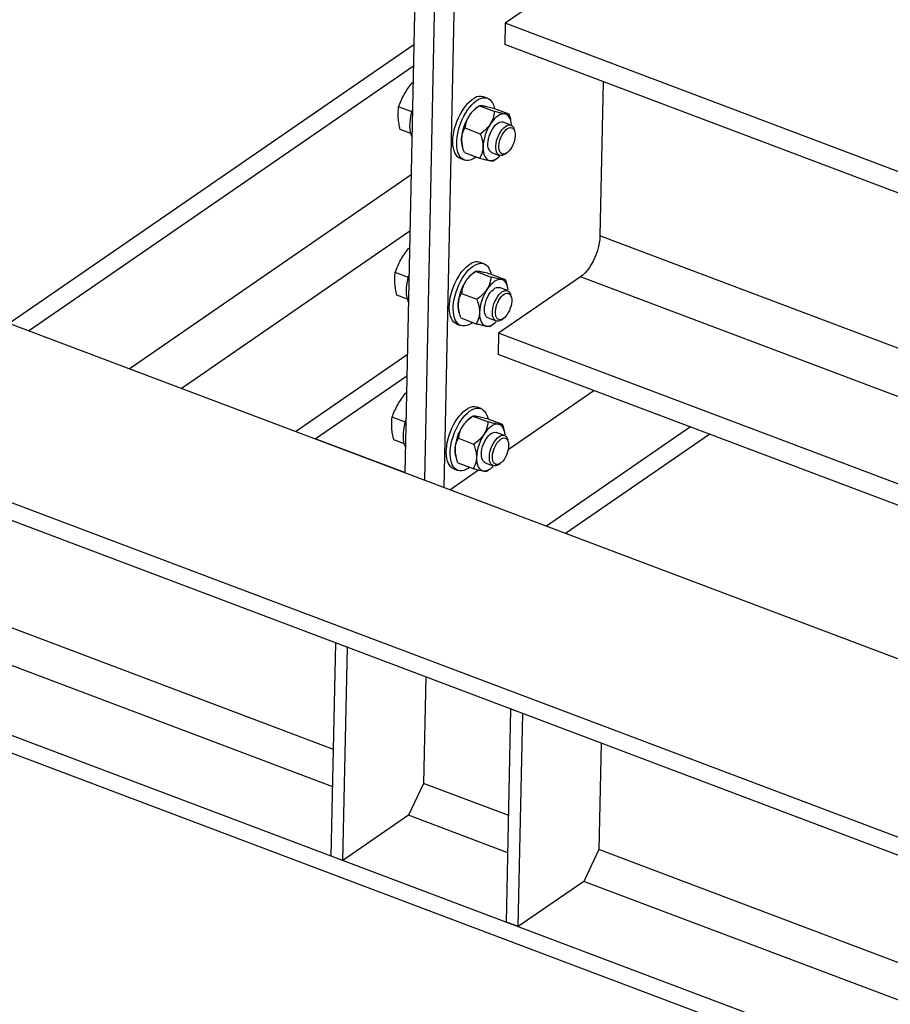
# Model space of a CAD drawing. Header units: millimetres. Extents: x 0 to 841, y 0 to 594.
# Tile 86 of 95: x 617 to 646, y 472 to 505. Entities that reach past the tile are written whole.
import ezdxf

# ---------------------------------------------------------------- set-up
doc = ezdxf.new("R2010")
doc.units = ezdxf.units.MM
doc.layers.add('TRAIT-FORT', color=4, linetype='Continuous', lineweight=25)

msp = doc.modelspace()

# ---------------------------------------------------------------- linework, layer by layer
at = {"layer": 'TRAIT-FORT', "color": 4, "linetype": 'Continuous', "lineweight": 25}
for p, q in [((630.113, 510.084), (629.682, 489.579)), ((630.763, 509.838), (630.333, 489.334)), ((631.413, 509.593), (630.983, 489.088)), ((636.739, 507.133), (633.03, 504.581)), ((633.03, 504.581), (633.015, 503.873)), ((712.256, 474.679), (633.03, 504.581)), ((575.305, 466.236), (629.982, 503.868)), ((712.241, 473.971), (633.015, 503.873)), ((617.122, 494.32), (629.968, 503.161)), ((629.924, 502.592), (629.956, 502.598)), ((629.955, 502.58), (629.924, 502.592)), ((636.302, 502.632), (636.194, 497.485)), ((632.176, 501.827), (632.075, 501.759)), ((632.442, 502.077), (632.312, 502.126)), ((629.918, 501.626), (629.476, 501.793)), ((632.174, 501.826), (632.176, 501.827)), ((632.174, 501.826), (632.683, 501.634)), ((632.643, 501.746), (633.152, 501.554)), ((633.225, 501.183), (632.959, 501.283)), ((633.224, 501.326), (633.21, 501.375)), ((629.884, 500.899), (629.53, 501.032)), ((631.688, 501.088), (632.197, 500.896)), ((633.352, 500.967), (633.333, 501.038)), ((631.599, 500.499), (631.612, 500.45)), ((631.671, 500.271), (632.179, 500.079)), ((632.578, 500.272), (632.843, 500.172)), ((633.02, 500.209), (633.082, 500.25)), ((631.535, 500.067), (631.665, 500.018)), ((632.647, 499.998), (632.748, 500.066)), ((620.481, 493.052), (629.891, 499.529)), ((622.22, 492.395), (629.852, 497.648)), ((709.727, 469.732), (636.194, 497.485)), ((629.808, 497.067), (629.84, 497.073)), ((629.839, 497.055), (629.808, 497.067)), ((632.326, 496.552), (632.196, 496.601)), ((629.802, 496.101), (629.36, 496.268)), ((632.06, 496.302), (631.959, 496.235)), ((632.058, 496.301), (632.06, 496.302)), ((632.058, 496.301), (632.567, 496.109)), ((632.527, 496.221), (633.036, 496.029)), ((635.545, 496.119), (632.813, 494.239)), ((708.216, 468.692), (635.545, 496.119)), ((633.109, 495.658), (632.843, 495.758)), ((633.108, 495.801), (633.094, 495.851)), ((629.768, 495.374), (629.414, 495.507)), ((631.572, 495.564), (632.081, 495.372)), ((633.236, 495.442), (633.217, 495.514)), ((631.483, 494.975), (631.496, 494.925)), ((631.555, 494.746), (632.063, 494.554)), ((632.462, 494.748), (632.727, 494.648)), ((632.904, 494.684), (632.966, 494.725)), ((699.937, 463.063), (616.532, 494.542)), ((631.419, 494.543), (631.549, 494.494)), ((632.531, 494.473), (632.632, 494.541)), ((632.813, 494.239), (632.798, 493.531)), ((705.484, 466.812), (632.813, 494.239)), ((626.031, 490.957), (629.765, 493.527)), ((704.814, 466.351), (632.798, 493.531)), ((626.686, 490.71), (629.75, 492.819)), ((633.134, 490.359), (635.992, 492.326)), ((629.706, 492.233), (629.738, 492.239)), ((629.738, 492.221), (629.706, 492.233)), ((632.225, 491.718), (632.095, 491.767)), ((629.7, 491.267), (629.258, 491.434)), ((631.958, 491.468), (631.857, 491.4)), ((631.956, 491.467), (631.959, 491.468)), ((631.956, 491.467), (632.465, 491.275)), ((632.426, 491.387), (632.934, 491.195)), ((633.006, 490.967), (632.993, 491.017)), ((639.219, 491.108), (634.407, 487.796)), ((694.344, 459.214), (610.94, 490.693)), ((629.683, 489.586), (626.693, 490.715)), ((629.667, 490.54), (629.313, 490.673)), ((631.47, 490.73), (631.979, 490.538)), ((633.007, 490.824), (632.742, 490.924)), ((633.135, 490.608), (633.116, 490.68)), ((639.858, 490.867), (635.046, 487.555)), ((693.854, 458.808), (610.928, 490.106)), ((631.381, 490.14), (631.395, 490.091)), ((631.179, 489.014), (632.14, 489.675)), ((631.318, 489.709), (631.448, 489.659)), ((631.453, 489.912), (631.962, 489.72)), ((632.361, 489.913), (632.626, 489.813)), ((632.43, 489.639), (632.53, 489.707)), ((632.803, 489.85), (632.864, 489.891)), ((627.274, 479.101), (608.288, 486.267)), ((627.3, 480.344), (613.759, 485.455)), ((687.127, 454.177), (606.098, 484.759)), ((686.572, 453.795), (606.085, 484.172)), ((627.225, 476.785), (627.374, 483.899)), ((627.764, 483.751), (627.374, 483.899)), ((627.615, 476.638), (627.764, 483.751)), ((630.385, 482.762), (630.31, 479.208)), ((633.076, 474.577), (633.225, 481.69)), ((633.615, 481.543), (633.225, 481.69)), ((633.466, 474.43), (633.615, 481.543)), ((636.235, 480.554), (636.161, 477)), ((630.31, 479.208), (629.806, 478.146)), ((633.15, 478.136), (630.31, 479.208)), ((629.806, 478.146), (627.615, 476.638)), ((633.124, 476.893), (629.806, 478.146)), ((636.161, 477), (635.656, 475.938)), ((670.107, 464.187), (636.161, 477)), ((627.615, 476.638), (627.225, 476.785)), ((635.656, 475.938), (633.466, 474.43)), ((670.081, 462.945), (635.656, 475.938)), ((633.466, 474.43), (633.076, 474.577))]:
    msp.add_line(p, q, dxfattribs=at)
at = {"layer": 'TRAIT-FORT', "color": 4, "linetype": 'Continuous', "lineweight": 25, "flags": 128}
for points in [[(631.535, 500.067), (631.484, 500.093), (631.434, 500.134), (631.39, 500.187), (631.353, 500.252), (631.323, 500.328), (631.302, 500.414), (631.288, 500.509), (631.283, 500.611), (631.286, 500.72), (631.297, 500.834), (631.316, 500.951), (631.344, 501.07), (631.379, 501.19), (631.421, 501.308), (631.47, 501.424), (631.524, 501.535), (631.584, 501.64), (631.648, 501.739), (631.716, 501.829), (631.786, 501.909), (631.859, 501.979), (631.932, 502.038), (632.005, 502.084)], [(632.067, 500.122), (632.009, 500.082), (631.937, 500.042), (631.865, 500.015), (631.797, 500.002), (631.732, 500.002), (631.67, 500.016), (631.614, 500.044), (631.564, 500.084), (631.52, 500.138), (631.483, 500.203), (631.453, 500.279), (631.432, 500.365), (631.418, 500.46), (631.413, 500.562), (631.416, 500.671), (631.427, 500.785), (631.446, 500.902), (631.474, 501.021), (631.509, 501.141), (631.551, 501.259), (631.6, 501.374), (631.654, 501.486), (631.714, 501.591), (631.778, 501.69), (631.846, 501.78), (631.916, 501.86), (631.989, 501.93), (632.062, 501.989), (632.135, 502.035), (632.135, 502.035)], [(632.135, 502.035), (632.207, 502.068), (632.277, 502.088), (632.344, 502.094), (632.407, 502.087), (632.466, 502.066), (632.519, 502.032), (632.566, 501.985), (632.607, 501.926), (632.64, 501.856), (632.666, 501.775), (632.675, 501.734)], [(629.918, 500.802), (629.893, 500.867), (629.871, 500.953), (629.858, 501.048), (629.852, 501.151), (629.855, 501.26), (629.867, 501.374), (629.886, 501.491), (629.914, 501.61), (629.937, 501.692)], [(633.021, 501.555), (632.965, 501.557), (632.907, 501.546), (632.846, 501.522), (632.784, 501.485), (632.721, 501.436), (632.66, 501.376), (632.6, 501.306), (632.543, 501.226)], [(633.245, 501.185), (633.244, 501.196), (633.234, 501.278), (633.216, 501.352), (633.19, 501.416), (633.157, 501.469), (633.117, 501.511), (633.071, 501.539), (633.021, 501.555)], [(632.454, 500.561), (632.46, 500.641), (632.474, 500.724), (632.497, 500.809), (632.527, 500.893), (632.563, 500.974), (632.605, 501.049), (632.651, 501.118), (632.701, 501.176), (632.753, 501.224), (632.805, 501.26), (632.855, 501.283), (632.904, 501.291), (632.949, 501.286), (632.959, 501.283)], [(632.747, 500.656), (632.772, 500.741), (632.805, 500.824), (632.843, 500.903), (632.887, 500.976), (632.935, 501.041), (632.986, 501.096), (633.037, 501.139), (633.089, 501.17), (633.139, 501.187), (633.187, 501.191), (633.23, 501.181), (633.268, 501.156), (633.299, 501.119), (633.324, 501.07), (633.333, 501.038)], [(633.342, 500.673), (633.318, 500.596), (633.288, 500.521), (633.252, 500.449), (633.212, 500.384), (633.167, 500.327), (633.121, 500.28), (633.073, 500.244), (633.027, 500.221), (632.982, 500.211), (632.941, 500.215), (632.904, 500.232), (632.873, 500.262), (632.849, 500.303), (632.832, 500.356), (632.823, 500.417), (632.823, 500.486), (632.83, 500.56), (632.846, 500.636), (632.869, 500.714), (632.899, 500.789), (632.935, 500.861), (632.976, 500.926), (633.02, 500.983), (633.067, 501.03), (633.114, 501.065), (633.161, 501.088), (633.206, 501.098), (633.247, 501.095), (633.284, 501.078), (633.315, 501.048), (633.339, 501.007), (633.356, 500.954), (633.364, 500.893), (633.365, 500.824), (633.357, 500.75), (633.342, 500.673)], [(632.578, 500.272), (632.549, 500.288), (632.515, 500.32), (632.487, 500.365), (632.468, 500.421), (632.457, 500.487), (632.454, 500.561)], [(633.02, 500.209), (632.979, 500.185), (632.929, 500.167), (632.881, 500.164), (632.838, 500.174), (632.8, 500.199), (632.769, 500.236), (632.744, 500.285), (632.728, 500.345), (632.72, 500.414), (632.721, 500.49), (632.73, 500.572), (632.747, 500.656)], [(632.291, 500.449), (632.293, 500.359), (632.304, 500.277), (632.322, 500.203), (632.348, 500.139), (632.381, 500.086), (632.42, 500.045), (632.466, 500.016), (632.517, 500)], [(632.517, 500), (632.572, 499.998), (632.631, 500.009), (632.692, 500.033), (632.754, 500.07), (632.816, 500.119), (632.857, 500.157)], [(636.194, 497.485), (636.187, 497.369), (636.171, 497.249), (636.146, 497.126), (636.113, 497.002), (636.072, 496.878), (636.023, 496.758), (635.967, 496.641), (635.906, 496.53), (635.84, 496.427), (635.77, 496.334), (635.696, 496.25), (635.621, 496.178), (635.545, 496.119)], [(632.019, 496.51), (632.091, 496.543), (632.161, 496.563), (632.228, 496.57), (632.291, 496.562), (632.35, 496.542), (632.403, 496.508), (632.45, 496.461), (632.491, 496.402), (632.524, 496.331), (632.55, 496.25), (632.559, 496.209)], [(631.419, 494.543), (631.368, 494.568), (631.318, 494.609), (631.274, 494.662), (631.237, 494.727), (631.207, 494.803), (631.186, 494.889), (631.172, 494.984), (631.167, 495.086), (631.17, 495.195), (631.181, 495.309), (631.2, 495.426), (631.228, 495.546), (631.263, 495.665), (631.305, 495.783), (631.354, 495.899), (631.408, 496.01), (631.468, 496.116), (631.532, 496.214), (631.6, 496.304), (631.67, 496.385), (631.743, 496.455), (631.816, 496.513), (631.889, 496.559)], [(631.951, 494.597), (631.893, 494.557), (631.821, 494.517), (631.749, 494.49), (631.681, 494.477), (631.616, 494.478), (631.554, 494.492), (631.498, 494.519), (631.448, 494.56), (631.404, 494.613), (631.367, 494.678), (631.337, 494.754), (631.316, 494.84), (631.302, 494.935), (631.297, 495.037), (631.3, 495.146), (631.311, 495.26), (631.33, 495.377), (631.358, 495.496), (631.393, 495.616), (631.435, 495.734), (631.484, 495.85), (631.538, 495.961), (631.598, 496.066), (631.662, 496.165), (631.73, 496.255), (631.8, 496.336), (631.873, 496.405), (631.946, 496.464), (632.019, 496.51), (632.019, 496.51)], [(629.802, 495.277), (629.777, 495.343), (629.755, 495.429), (629.742, 495.524), (629.736, 495.626), (629.739, 495.735), (629.751, 495.849), (629.77, 495.966), (629.798, 496.085), (629.821, 496.167)], [(632.905, 496.03), (632.849, 496.033), (632.791, 496.022), (632.73, 495.998), (632.668, 495.961), (632.605, 495.912), (632.544, 495.851), (632.484, 495.781), (632.427, 495.701)], [(633.128, 495.679), (633.118, 495.754), (633.1, 495.827), (633.074, 495.891), (633.041, 495.945), (633.001, 495.986), (632.955, 496.015), (632.905, 496.03)], [(632.338, 495.036), (632.344, 495.116), (632.358, 495.199), (632.381, 495.284), (632.411, 495.368), (632.447, 495.449), (632.489, 495.525), (632.535, 495.593), (632.585, 495.652), (632.637, 495.7), (632.689, 495.735), (632.74, 495.758), (632.788, 495.767), (632.833, 495.762), (632.843, 495.758)], [(632.631, 495.131), (632.656, 495.216), (632.689, 495.299), (632.727, 495.378), (632.771, 495.451), (632.819, 495.516), (632.87, 495.571), (632.921, 495.614), (632.973, 495.645), (633.023, 495.663), (633.071, 495.666), (633.114, 495.656), (633.152, 495.632), (633.183, 495.594), (633.208, 495.545), (633.217, 495.514)], [(633.226, 495.149), (633.202, 495.071), (633.172, 494.996), (633.136, 494.924), (633.096, 494.859), (633.051, 494.802), (633.005, 494.755), (632.957, 494.72), (632.911, 494.697), (632.866, 494.687), (632.825, 494.69), (632.788, 494.707), (632.757, 494.737), (632.733, 494.779), (632.716, 494.831), (632.707, 494.892), (632.707, 494.961), (632.714, 495.035), (632.73, 495.112), (632.753, 495.189), (632.783, 495.264), (632.819, 495.336), (632.86, 495.401), (632.904, 495.458), (632.951, 495.505), (632.998, 495.541), (633.045, 495.564), (633.09, 495.574), (633.131, 495.57), (633.168, 495.553), (633.199, 495.524), (633.223, 495.482), (633.24, 495.429), (633.248, 495.368), (633.249, 495.299), (633.241, 495.225), (633.226, 495.149)], [(632.462, 494.748), (632.433, 494.763), (632.399, 494.796), (632.371, 494.841), (632.352, 494.897), (632.341, 494.963), (632.338, 495.036)], [(632.904, 494.684), (632.863, 494.66), (632.813, 494.643), (632.765, 494.639), (632.722, 494.65), (632.684, 494.674), (632.653, 494.711), (632.628, 494.76), (632.612, 494.82), (632.604, 494.889), (632.605, 494.966), (632.614, 495.047), (632.631, 495.131)], [(632.175, 494.924), (632.177, 494.834), (632.188, 494.752), (632.206, 494.678), (632.232, 494.614), (632.265, 494.561), (632.305, 494.52), (632.35, 494.491), (632.401, 494.475)], [(632.401, 494.475), (632.456, 494.473), (632.515, 494.484), (632.576, 494.508), (632.638, 494.545), (632.7, 494.594), (632.728, 494.619)], [(631.318, 489.709), (631.267, 489.734), (631.216, 489.775), (631.173, 489.828), (631.135, 489.893), (631.106, 489.969), (631.084, 490.055), (631.071, 490.15), (631.065, 490.252), (631.068, 490.361), (631.079, 490.475), (631.099, 490.592), (631.126, 490.711), (631.161, 490.831), (631.203, 490.949), (631.252, 491.065), (631.307, 491.176), (631.366, 491.281), (631.43, 491.38), (631.498, 491.47), (631.569, 491.55), (631.641, 491.62), (631.714, 491.679), (631.787, 491.725)], [(631.849, 489.763), (631.792, 489.723), (631.719, 489.683), (631.648, 489.656), (631.579, 489.643), (631.514, 489.644), (631.453, 489.658), (631.397, 489.685), (631.347, 489.726), (631.303, 489.779), (631.266, 489.844), (631.236, 489.92), (631.214, 490.006), (631.201, 490.101), (631.195, 490.203), (631.198, 490.312), (631.209, 490.426), (631.229, 490.543), (631.256, 490.662), (631.291, 490.782), (631.333, 490.9), (631.382, 491.016), (631.437, 491.127), (631.496, 491.232), (631.561, 491.331), (631.628, 491.421), (631.699, 491.501), (631.771, 491.571), (631.844, 491.63), (631.917, 491.676), (631.917, 491.676)], [(631.917, 491.676), (631.989, 491.709), (632.059, 491.729), (632.126, 491.736), (632.189, 491.728), (632.248, 491.708), (632.301, 491.673), (632.349, 491.627), (632.389, 491.567), (632.423, 491.497), (632.448, 491.416), (632.458, 491.375)], [(629.701, 490.443), (629.676, 490.509), (629.654, 490.595), (629.64, 490.689), (629.635, 490.792), (629.638, 490.901), (629.649, 491.015), (629.669, 491.132), (629.696, 491.251), (629.719, 491.333)], [(632.803, 491.196), (632.748, 491.198), (632.689, 491.188), (632.628, 491.163), (632.566, 491.127), (632.504, 491.078), (632.442, 491.017), (632.382, 490.947), (632.325, 490.867)], [(633.026, 490.843), (633.017, 490.919), (632.998, 490.993), (632.972, 491.057), (632.939, 491.11), (632.9, 491.152), (632.854, 491.18), (632.803, 491.196)], [(632.237, 490.202), (632.243, 490.282), (632.257, 490.365), (632.279, 490.45), (632.309, 490.534), (632.345, 490.615), (632.387, 490.691), (632.434, 490.759), (632.484, 490.817), (632.535, 490.865), (632.587, 490.901), (632.638, 490.924), (632.687, 490.933), (632.732, 490.927), (632.742, 490.924)], [(632.53, 490.297), (632.555, 490.382), (632.587, 490.465), (632.626, 490.544), (632.67, 490.617), (632.718, 490.682), (632.768, 490.737), (632.82, 490.78), (632.872, 490.811), (632.922, 490.829), (632.969, 490.832), (633.012, 490.822), (633.05, 490.797), (633.082, 490.76), (633.106, 490.711), (633.116, 490.68)], [(633.124, 490.315), (633.101, 490.237), (633.071, 490.162), (633.035, 490.09), (632.994, 490.025), (632.95, 489.968), (632.903, 489.921), (632.856, 489.886), (632.809, 489.862), (632.764, 489.852), (632.723, 489.856), (632.686, 489.873), (632.656, 489.903), (632.631, 489.944), (632.615, 489.997), (632.606, 490.058), (632.605, 490.127), (632.613, 490.201), (632.629, 490.278), (632.652, 490.355), (632.682, 490.43), (632.718, 490.502), (632.758, 490.567), (632.803, 490.624), (632.849, 490.671), (632.897, 490.706), (632.943, 490.73), (632.988, 490.74), (633.03, 490.736), (633.066, 490.719), (633.097, 490.689), (633.121, 490.648), (633.138, 490.595), (633.147, 490.534), (633.147, 490.465), (633.14, 490.391), (633.124, 490.315)], [(632.074, 490.09), (632.076, 490), (632.086, 489.918), (632.104, 489.844), (632.13, 489.78), (632.163, 489.727), (632.203, 489.686), (632.249, 489.657), (632.3, 489.641)], [(632.361, 489.913), (632.331, 489.929), (632.297, 489.962), (632.27, 490.006), (632.251, 490.063), (632.239, 490.128), (632.237, 490.202)], [(632.803, 489.85), (632.761, 489.826), (632.711, 489.809), (632.664, 489.805), (632.621, 489.816), (632.583, 489.84), (632.551, 489.877), (632.527, 489.926), (632.511, 489.986), (632.503, 490.055), (632.503, 490.132), (632.512, 490.213), (632.53, 490.297)], [(632.3, 489.641), (632.355, 489.639), (632.413, 489.65), (632.474, 489.674), (632.536, 489.711), (632.599, 489.76), (632.628, 489.786)]]:
    msp.add_lwpolyline(points, dxfattribs=at)
at = {"layer": 'TRAIT-FORT', "color": 4, "linetype": 'Continuous', "lineweight": 25}
for centre, radius, start, end in [((632.202, 501.781), 0.362, 72.3628, 123.1316), ((632.59, 501.029), 0.894, 125.2102, 148.49), ((633.115, 500.65), 1.541, 146.6838, 177.4336), ((633.831, 500.38), 1.541, 146.6838, 177.4336), ((632.363, 500.69), 0.788, 177.9257, 194.0169), ((632.086, 496.256), 0.362, 72.3628, 123.1316), ((632.999, 495.125), 1.541, 146.6838, 177.4336), ((632.474, 495.504), 0.894, 125.2102, 148.49), ((633.715, 494.855), 1.541, 146.6838, 177.4336), ((632.247, 495.165), 0.788, 177.9257, 194.0169), ((631.985, 491.422), 0.362, 72.3628, 123.1316), ((632.373, 490.67), 0.894, 125.2102, 148.49), ((632.898, 490.291), 1.541, 146.6838, 177.4336), ((633.613, 490.021), 1.541, 146.6838, 177.4336), ((632.146, 490.331), 0.788, 177.9257, 194.0169)]:
    msp.add_arc(centre, radius, start, end, dxfattribs=at)
for points, knots in [([(629.662, 502.207), (629.701, 502.273), (629.78, 502.405), (629.876, 502.529), (629.924, 502.592)], [0, 0, 0, 0, 0.497781, 1, 1, 1, 1]), ([(629.476, 501.793), (629.502, 501.863), (629.555, 502.003), (629.626, 502.139), (629.662, 502.207)], [0, 0, 0, 0, 0.498113, 1, 1, 1, 1]), ([(632.19, 501.83), (632.194, 501.832), (632.203, 501.835), (632.234, 501.834), (632.269, 501.831), (632.296, 501.826), (632.305, 501.825)], [0, 0, 0, 0, 0.276145, 0.55947, 0.846618, 1, 1, 1, 1]), ([(629.465, 501.427), (629.463, 501.49), (629.457, 501.616), (629.469, 501.734), (629.476, 501.793)], [0, 0, 0, 0, 0.497781, 1, 1, 1, 1]), ([(632.174, 501.826), (632.116, 501.785), (632.029, 501.722), (631.927, 501.624), (631.869, 501.555), (631.838, 501.511), (631.828, 501.496)], [0, 0, 0, 0, 0.432045, 0.654349, 0.879653, 1, 1, 1, 1]), ([(632.305, 501.825), (632.327, 501.821), (632.371, 501.813), (632.454, 501.794), (632.545, 501.772), (632.61, 501.755), (632.643, 501.746)], [0, 0, 0, 0, 0.249578, 0.504364, 0.751047, 1, 1, 1, 1]), ([(632.543, 501.226), (632.562, 501.259), (632.602, 501.325), (632.641, 501.428), (632.669, 501.531), (632.678, 501.6), (632.683, 501.634)], [0, 0, 0, 0, 0.249578, 0.504364, 0.751047, 1, 1, 1, 1]), ([(633.021, 501.555), (632.999, 501.559), (632.954, 501.567), (632.871, 501.586), (632.781, 501.608), (632.716, 501.625), (632.683, 501.634)], [0, 0, 0, 0, 0.249578, 0.504364, 0.751047, 1, 1, 1, 1]), ([(633.152, 501.554), (633.144, 501.55), (633.132, 501.545), (633.092, 501.545), (633.057, 501.549), (633.03, 501.553), (633.021, 501.555)], [0, 0, 0, 0, 0.432045, 0.654349, 0.879653, 1, 1, 1, 1]), ([(633.152, 501.554), (633.174, 501.498), (633.197, 501.438), (633.209, 501.378), (633.21, 501.374)], [0, 0, 0, 0, 0.931081, 1, 1, 1, 1]), ([(629.53, 501.032), (629.515, 501.099), (629.485, 501.233), (629.472, 501.362), (629.465, 501.427)], [0, 0, 0, 0, 0.498113, 1, 1, 1, 1]), ([(631.828, 501.496), (631.808, 501.463), (631.768, 501.398), (631.729, 501.295), (631.702, 501.191), (631.692, 501.123), (631.688, 501.088)], [0, 0, 0, 0, 0.249578, 0.504364, 0.751047, 1, 1, 1, 1]), ([(632.197, 500.896), (632.254, 500.938), (632.341, 501), (632.443, 501.099), (632.502, 501.167), (632.532, 501.211), (632.543, 501.226)], [0, 0, 0, 0, 0.432045, 0.654349, 0.879653, 1, 1, 1, 1]), ([(631.576, 500.719), (631.579, 500.762), (631.586, 500.85), (631.625, 500.974), (631.666, 501.048), (631.688, 501.088)], [0, 0, 0, 0, 0.309937, 0.629435, 1, 1, 1, 1]), ([(632.197, 500.896), (632.216, 500.841), (632.253, 500.738), (632.287, 500.587), (632.29, 500.495), (632.291, 500.449)], [0, 0, 0, 0, 0.370568, 0.681076, 1, 1, 1, 1]), ([(631.671, 500.271), (631.658, 500.306), (631.625, 500.395), (631.588, 500.539), (631.575, 500.653), (631.576, 500.712), (631.576, 500.719)], [0, 0, 0, 0, 0.235467, 0.587877, 0.950937, 1, 1, 1, 1]), ([(632.291, 500.449), (632.291, 500.442), (632.289, 500.385), (632.272, 500.282), (632.23, 500.168), (632.194, 500.104), (632.179, 500.079)], [0, 0, 0, 0, 0.049062, 0.400448, 0.764537, 1, 1, 1, 1]), ([(632.179, 500.079), (632.236, 500.064), (632.321, 500.042), (632.421, 500.019), (632.478, 500.007), (632.507, 500.002), (632.517, 500)], [0, 0, 0, 0, 0.4320452, 0.654349, 0.879653, 1, 1, 1, 1]), ([(632.517, 500), (632.536, 499.997), (632.574, 499.991), (632.611, 499.99), (632.636, 499.992), (632.643, 499.996), (632.647, 499.998)], [0, 0, 0, 0, 0.257303, 0.519974, 0.774293, 1, 1, 1, 1]), ([(629.546, 496.682), (629.585, 496.748), (629.664, 496.88), (629.76, 497.005), (629.808, 497.067)], [0, 0, 0, 0, 0.497781, 1, 1, 1, 1]), ([(629.36, 496.268), (629.386, 496.338), (629.439, 496.478), (629.51, 496.614), (629.546, 496.682)], [0, 0, 0, 0, 0.498113, 1, 1, 1, 1]), ([(629.349, 495.902), (629.347, 495.965), (629.341, 496.091), (629.353, 496.209), (629.36, 496.268)], [0, 0, 0, 0, 0.497781, 1, 1, 1, 1]), ([(632.058, 496.301), (632, 496.26), (631.913, 496.197), (631.811, 496.099), (631.753, 496.031), (631.722, 495.987), (631.712, 495.971)], [0, 0, 0, 0, 0.432045, 0.654349, 0.879653, 1, 1, 1, 1]), ([(632.074, 496.305), (632.078, 496.307), (632.087, 496.311), (632.118, 496.31), (632.153, 496.306), (632.18, 496.302), (632.189, 496.3)], [0, 0, 0, 0, 0.276145, 0.55947, 0.846618, 1, 1, 1, 1]), ([(632.189, 496.3), (632.211, 496.296), (632.255, 496.288), (632.338, 496.269), (632.429, 496.247), (632.494, 496.23), (632.527, 496.221)], [0, 0, 0, 0, 0.249578, 0.504364, 0.751047, 1, 1, 1, 1]), ([(631.712, 495.971), (631.692, 495.939), (631.652, 495.873), (631.613, 495.77), (631.586, 495.666), (631.576, 495.598), (631.572, 495.564)], [0, 0, 0, 0, 0.249578, 0.504364, 0.751047, 1, 1, 1, 1]), ([(632.427, 495.701), (632.446, 495.734), (632.486, 495.8), (632.525, 495.903), (632.553, 496.007), (632.562, 496.075), (632.567, 496.109)], [0, 0, 0, 0, 0.249578, 0.504364, 0.751047, 1, 1, 1, 1]), ([(632.905, 496.03), (632.883, 496.034), (632.838, 496.042), (632.755, 496.061), (632.665, 496.084), (632.6, 496.101), (632.567, 496.109)], [0, 0, 0, 0, 0.249578, 0.504364, 0.751047, 1, 1, 1, 1]), ([(633.036, 496.029), (633.028, 496.026), (633.016, 496.02), (632.976, 496.021), (632.941, 496.024), (632.914, 496.029), (632.905, 496.03)], [0, 0, 0, 0, 0.432045, 0.654349, 0.879653, 1, 1, 1, 1]), ([(633.036, 496.029), (633.058, 495.973), (633.081, 495.913), (633.093, 495.854), (633.094, 495.849)], [0, 0, 0, 0, 0.931081, 1, 1, 1, 1]), ([(629.414, 495.507), (629.399, 495.574), (629.369, 495.708), (629.356, 495.837), (629.349, 495.902)], [0, 0, 0, 0, 0.498113, 1, 1, 1, 1]), ([(632.081, 495.372), (632.138, 495.413), (632.225, 495.476), (632.327, 495.574), (632.386, 495.642), (632.416, 495.686), (632.427, 495.701)], [0, 0, 0, 0, 0.432045, 0.654349, 0.879653, 1, 1, 1, 1]), ([(631.46, 495.194), (631.463, 495.237), (631.47, 495.325), (631.509, 495.449), (631.55, 495.524), (631.572, 495.564)], [0, 0, 0, 0, 0.309937, 0.629435, 1, 1, 1, 1]), ([(632.081, 495.372), (632.1, 495.316), (632.137, 495.214), (632.171, 495.062), (632.174, 494.97), (632.175, 494.924)], [0, 0, 0, 0, 0.370568, 0.681076, 1, 1, 1, 1]), ([(631.555, 494.746), (631.542, 494.782), (631.509, 494.87), (631.472, 495.014), (631.459, 495.128), (631.46, 495.187), (631.46, 495.194)], [0, 0, 0, 0, 0.235467, 0.587877, 0.950937, 1, 1, 1, 1]), ([(632.175, 494.924), (632.175, 494.917), (632.173, 494.86), (632.156, 494.757), (632.114, 494.643), (632.078, 494.579), (632.063, 494.554)], [0, 0, 0, 0, 0.049062, 0.400448, 0.764537, 1, 1, 1, 1]), ([(632.063, 494.554), (632.12, 494.54), (632.205, 494.518), (632.305, 494.494), (632.362, 494.482), (632.391, 494.477), (632.401, 494.475)], [0, 0, 0, 0, 0.4320452, 0.654349, 0.879653, 1, 1, 1, 1]), ([(632.401, 494.475), (632.42, 494.473), (632.458, 494.467), (632.495, 494.465), (632.52, 494.467), (632.527, 494.472), (632.531, 494.474)], [0, 0, 0, 0, 0.257303, 0.519974, 0.774293, 1, 1, 1, 1]), ([(629.445, 491.848), (629.484, 491.914), (629.563, 492.046), (629.658, 492.17), (629.706, 492.233)], [0, 0, 0, 0, 0.497781, 1, 1, 1, 1]), ([(629.258, 491.434), (629.284, 491.504), (629.337, 491.644), (629.409, 491.78), (629.445, 491.848)], [0, 0, 0, 0, 0.498113, 1, 1, 1, 1]), ([(629.248, 491.068), (629.245, 491.131), (629.24, 491.257), (629.252, 491.375), (629.258, 491.434)], [0, 0, 0, 0, 0.497781, 1, 1, 1, 1]), ([(631.956, 491.467), (631.899, 491.426), (631.812, 491.363), (631.71, 491.265), (631.651, 491.197), (631.621, 491.153), (631.61, 491.137)], [0, 0, 0, 0, 0.432045, 0.654349, 0.879653, 1, 1, 1, 1]), ([(631.972, 491.471), (631.976, 491.473), (631.985, 491.476), (632.017, 491.476), (632.051, 491.472), (632.078, 491.468), (632.088, 491.466)], [0, 0, 0, 0, 0.276145, 0.55947, 0.846618, 1, 1, 1, 1]), ([(632.088, 491.466), (632.11, 491.462), (632.154, 491.454), (632.237, 491.435), (632.328, 491.413), (632.393, 491.396), (632.426, 491.387)], [0, 0, 0, 0, 0.249578, 0.504364, 0.751047, 1, 1, 1, 1]), ([(629.313, 490.673), (629.298, 490.74), (629.267, 490.874), (629.254, 491.003), (629.248, 491.068)], [0, 0, 0, 0, 0.498113, 1, 1, 1, 1]), ([(631.61, 491.137), (631.591, 491.105), (631.551, 491.039), (631.512, 490.936), (631.484, 490.832), (631.475, 490.764), (631.47, 490.73)], [0, 0, 0, 0, 0.249578, 0.504364, 0.751047, 1, 1, 1, 1]), ([(632.325, 490.867), (632.345, 490.9), (632.385, 490.966), (632.424, 491.069), (632.451, 491.172), (632.461, 491.241), (632.465, 491.275)], [0, 0, 0, 0, 0.249578, 0.504364, 0.751047, 1, 1, 1, 1]), ([(632.803, 491.196), (632.781, 491.2), (632.737, 491.208), (632.654, 491.227), (632.563, 491.249), (632.498, 491.266), (632.465, 491.275)], [0, 0, 0, 0, 0.249578, 0.504364, 0.751047, 1, 1, 1, 1]), ([(632.934, 491.195), (632.927, 491.191), (632.915, 491.186), (632.875, 491.186), (632.84, 491.19), (632.812, 491.195), (632.803, 491.196)], [0, 0, 0, 0, 0.432045, 0.654349, 0.879653, 1, 1, 1, 1]), ([(632.934, 491.195), (632.956, 491.139), (632.979, 491.079), (632.992, 491.019), (632.993, 491.015)], [0, 0, 0, 0, 0.931081, 1, 1, 1, 1]), ([(631.359, 490.36), (631.362, 490.403), (631.368, 490.491), (631.408, 490.615), (631.448, 490.69), (631.47, 490.73)], [0, 0, 0, 0, 0.309937, 0.629435, 1, 1, 1, 1]), ([(631.979, 490.538), (632.037, 490.579), (632.124, 490.642), (632.226, 490.74), (632.285, 490.808), (632.315, 490.852), (632.325, 490.867)], [0, 0, 0, 0, 0.432045, 0.654349, 0.879653, 1, 1, 1, 1]), ([(631.453, 489.912), (631.44, 489.948), (631.408, 490.036), (631.37, 490.18), (631.358, 490.294), (631.358, 490.353), (631.359, 490.36)], [0, 0, 0, 0, 0.235467, 0.587877, 0.950937, 1, 1, 1, 1]), ([(631.979, 490.538), (631.999, 490.482), (632.035, 490.379), (632.069, 490.228), (632.072, 490.136), (632.074, 490.09)], [0, 0, 0, 0, 0.370568, 0.681076, 1, 1, 1, 1]), ([(632.074, 490.09), (632.073, 490.083), (632.072, 490.026), (632.055, 489.923), (632.012, 489.809), (631.976, 489.745), (631.962, 489.72)], [0, 0, 0, 0, 0.049062, 0.400448, 0.764537, 1, 1, 1, 1]), ([(631.962, 489.72), (632.018, 489.706), (632.104, 489.683), (632.203, 489.66), (632.26, 489.648), (632.289, 489.643), (632.3, 489.641)], [0, 0, 0, 0, 0.4320452, 0.654349, 0.879653, 1, 1, 1, 1]), ([(632.3, 489.641), (632.319, 489.638), (632.357, 489.632), (632.394, 489.631), (632.418, 489.633), (632.426, 489.638), (632.429, 489.639)], [0, 0, 0, 0, 0.257303, 0.519974, 0.774293, 1, 1, 1, 1])]:
    msp.add_open_spline(points, degree=3, knots=knots, dxfattribs=at)

doc.saveas('drawing.dxf')
